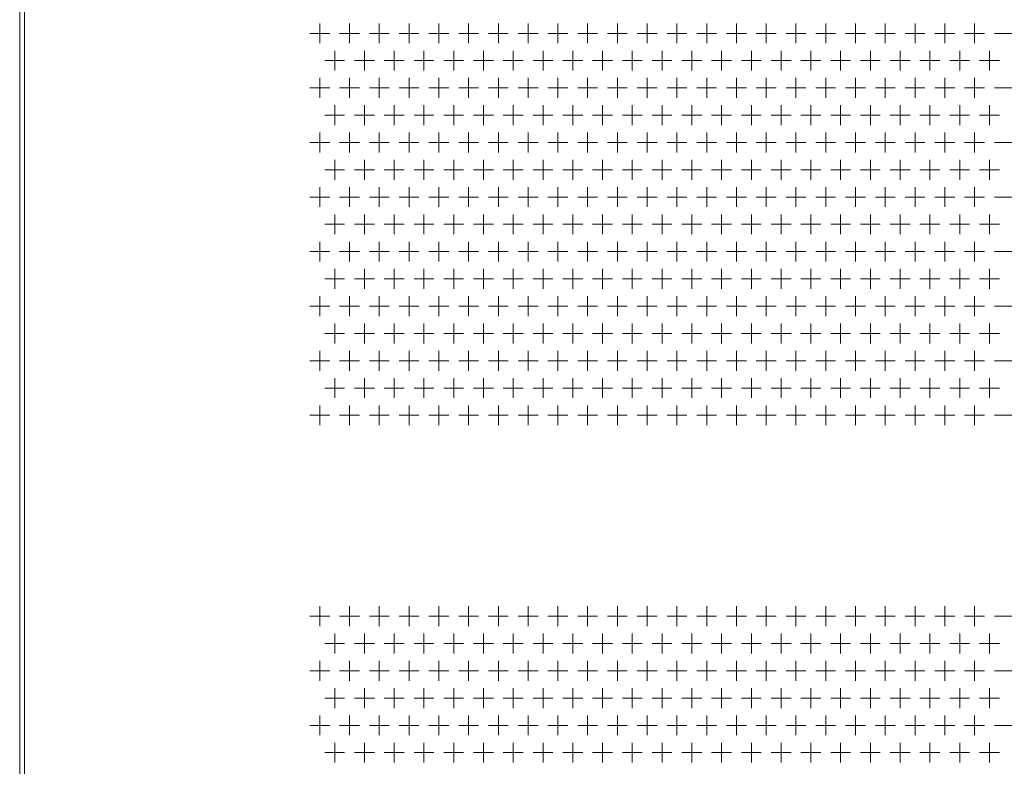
# Model space of a CAD drawing. Extents: x 4773 to 8448, y 27273 to 31291.
# Tile 5 of 99: x 5148 to 5545, y 27878 to 28179. Entities that reach past the tile are written whole.
import ezdxf

# ---------------------------------------------------------------- set-up
doc = ezdxf.new("R2010")
doc.units = 0
doc.header["$LTSCALE"] = 7.5
doc.header["$MEASUREMENT"] = 0
doc.layers.get('0').update_dxf_attribs({"linetype": 'CONTINUOUS', "lineweight": 18})

msp = doc.modelspace()

# ---------------------------------------------------------------- linework, layer by layer
at = {"linetype": 'Continuous'}
for p, q in [((5147.676, 27436.952), (5147.676, 29408.952)), ((5149.676, 27436.952), (5149.676, 29408.952)), ((5268.676, 28177.952), (5268.676, 28169.952)), ((5280.676, 28177.952), (5280.676, 28169.952)), ((5292.676, 28177.952), (5292.676, 28169.952)), ((5304.676, 28177.952), (5304.676, 28169.952)), ((5316.676, 28177.952), (5316.676, 28169.952)), ((5328.676, 28177.952), (5328.676, 28169.952)), ((5340.676, 28177.952), (5340.676, 28169.952)), ((5352.676, 28177.952), (5352.676, 28169.952)), ((5364.676, 28177.952), (5364.676, 28169.952)), ((5376.676, 28177.952), (5376.676, 28169.952)), ((5388.676, 28177.952), (5388.676, 28169.952)), ((5400.676, 28177.952), (5400.676, 28169.952)), ((5412.676, 28177.952), (5412.676, 28169.952)), ((5424.676, 28177.952), (5424.676, 28169.952)), ((5436.676, 28177.952), (5436.676, 28169.952)), ((5448.676, 28177.952), (5448.676, 28169.952)), ((5460.676, 28177.952), (5460.676, 28169.952)), ((5472.676, 28177.952), (5472.676, 28169.952)), ((5484.676, 28177.952), (5484.676, 28169.952)), ((5496.676, 28177.952), (5496.676, 28169.952)), ((5508.676, 28177.952), (5508.676, 28169.952)), ((5520.676, 28177.952), (5520.676, 28169.952)), ((5532.676, 28177.952), (5532.676, 28169.952)), ((5264.676, 28173.952), (5272.676, 28173.952)), ((5276.676, 28173.952), (5284.676, 28173.952)), ((5288.676, 28173.952), (5296.676, 28173.952)), ((5300.676, 28173.952), (5308.676, 28173.952)), ((5312.676, 28173.952), (5320.676, 28173.952)), ((5324.676, 28173.952), (5332.676, 28173.952)), ((5336.676, 28173.952), (5344.676, 28173.952)), ((5348.676, 28173.952), (5356.676, 28173.952)), ((5360.676, 28173.952), (5368.676, 28173.952)), ((5372.676, 28173.952), (5380.676, 28173.952)), ((5384.676, 28173.952), (5392.676, 28173.952)), ((5396.676, 28173.952), (5404.676, 28173.952)), ((5408.676, 28173.952), (5416.676, 28173.952)), ((5420.676, 28173.952), (5428.676, 28173.952)), ((5432.676, 28173.952), (5440.676, 28173.952)), ((5444.676, 28173.952), (5452.676, 28173.952)), ((5456.676, 28173.952), (5464.676, 28173.952)), ((5468.676, 28173.952), (5476.676, 28173.952)), ((5480.676, 28173.952), (5488.676, 28173.952)), ((5492.676, 28173.952), (5500.676, 28173.952)), ((5504.676, 28173.952), (5512.676, 28173.952)), ((5516.676, 28173.952), (5524.676, 28173.952)), ((5528.676, 28173.952), (5536.676, 28173.952)), ((5540.676, 28173.952), (5548.676, 28173.952)), ((5274.676, 28166.952), (5274.676, 28158.952)), ((5286.676, 28166.952), (5286.676, 28158.952)), ((5298.676, 28166.952), (5298.676, 28158.952)), ((5310.676, 28166.952), (5310.676, 28158.952)), ((5322.676, 28166.952), (5322.676, 28158.952)), ((5334.676, 28166.952), (5334.676, 28158.952)), ((5346.676, 28166.952), (5346.676, 28158.952)), ((5358.676, 28166.952), (5358.676, 28158.952)), ((5370.676, 28166.952), (5370.676, 28158.952)), ((5382.676, 28166.952), (5382.676, 28158.952)), ((5394.676, 28166.952), (5394.676, 28158.952)), ((5406.676, 28166.952), (5406.676, 28158.952)), ((5418.676, 28166.952), (5418.676, 28158.952)), ((5430.676, 28166.952), (5430.676, 28158.952)), ((5442.676, 28166.952), (5442.676, 28158.952)), ((5454.676, 28166.952), (5454.676, 28158.952)), ((5466.676, 28166.952), (5466.676, 28158.952)), ((5478.676, 28166.952), (5478.676, 28158.952)), ((5490.676, 28166.952), (5490.676, 28158.952)), ((5502.676, 28166.952), (5502.676, 28158.952)), ((5514.676, 28166.952), (5514.676, 28158.952)), ((5526.676, 28166.952), (5526.676, 28158.952)), ((5538.676, 28166.952), (5538.676, 28158.952)), ((5270.676, 28162.952), (5278.676, 28162.952)), ((5282.676, 28162.952), (5290.676, 28162.952)), ((5294.676, 28162.952), (5302.676, 28162.952)), ((5306.676, 28162.952), (5314.676, 28162.952)), ((5318.676, 28162.952), (5326.676, 28162.952)), ((5330.676, 28162.952), (5338.676, 28162.952)), ((5342.676, 28162.952), (5350.676, 28162.952)), ((5354.676, 28162.952), (5362.676, 28162.952)), ((5366.676, 28162.952), (5374.676, 28162.952)), ((5378.676, 28162.952), (5386.676, 28162.952)), ((5390.676, 28162.952), (5398.676, 28162.952)), ((5402.676, 28162.952), (5410.676, 28162.952)), ((5414.676, 28162.952), (5422.676, 28162.952)), ((5426.676, 28162.952), (5434.676, 28162.952)), ((5438.676, 28162.952), (5446.676, 28162.952)), ((5450.676, 28162.952), (5458.676, 28162.952)), ((5462.676, 28162.952), (5470.676, 28162.952)), ((5474.676, 28162.952), (5482.676, 28162.952)), ((5486.676, 28162.952), (5494.676, 28162.952)), ((5498.676, 28162.952), (5506.676, 28162.952)), ((5510.676, 28162.952), (5518.676, 28162.952)), ((5522.676, 28162.952), (5530.676, 28162.952)), ((5534.676, 28162.952), (5542.676, 28162.952)), ((5268.676, 28155.952), (5268.676, 28147.952)), ((5280.676, 28155.952), (5280.676, 28147.952)), ((5292.676, 28155.952), (5292.676, 28147.952)), ((5304.676, 28155.952), (5304.676, 28147.952)), ((5316.676, 28155.952), (5316.676, 28147.952)), ((5328.676, 28155.952), (5328.676, 28147.952)), ((5340.676, 28155.952), (5340.676, 28147.952)), ((5352.676, 28155.952), (5352.676, 28147.952)), ((5364.676, 28155.952), (5364.676, 28147.952)), ((5376.676, 28155.952), (5376.676, 28147.952)), ((5388.676, 28155.952), (5388.676, 28147.952)), ((5400.676, 28155.952), (5400.676, 28147.952)), ((5412.676, 28155.952), (5412.676, 28147.952)), ((5424.676, 28155.952), (5424.676, 28147.952)), ((5436.676, 28155.952), (5436.676, 28147.952)), ((5448.676, 28155.952), (5448.676, 28147.952)), ((5460.676, 28155.952), (5460.676, 28147.952)), ((5472.676, 28155.952), (5472.676, 28147.952)), ((5484.676, 28155.952), (5484.676, 28147.952)), ((5496.676, 28155.952), (5496.676, 28147.952)), ((5508.676, 28155.952), (5508.676, 28147.952)), ((5520.676, 28155.952), (5520.676, 28147.952)), ((5532.676, 28155.952), (5532.676, 28147.952)), ((5264.676, 28151.952), (5272.676, 28151.952)), ((5276.676, 28151.952), (5284.676, 28151.952)), ((5288.676, 28151.952), (5296.676, 28151.952)), ((5300.676, 28151.952), (5308.676, 28151.952)), ((5312.676, 28151.952), (5320.676, 28151.952)), ((5324.676, 28151.952), (5332.676, 28151.952)), ((5336.676, 28151.952), (5344.676, 28151.952)), ((5348.676, 28151.952), (5356.676, 28151.952)), ((5360.676, 28151.952), (5368.676, 28151.952)), ((5372.676, 28151.952), (5380.676, 28151.952)), ((5384.676, 28151.952), (5392.676, 28151.952)), ((5396.676, 28151.952), (5404.676, 28151.952)), ((5408.676, 28151.952), (5416.676, 28151.952)), ((5420.676, 28151.952), (5428.676, 28151.952)), ((5432.676, 28151.952), (5440.676, 28151.952)), ((5444.676, 28151.952), (5452.676, 28151.952)), ((5456.676, 28151.952), (5464.676, 28151.952)), ((5468.676, 28151.952), (5476.676, 28151.952)), ((5480.676, 28151.952), (5488.676, 28151.952)), ((5492.676, 28151.952), (5500.676, 28151.952)), ((5504.676, 28151.952), (5512.676, 28151.952)), ((5516.676, 28151.952), (5524.676, 28151.952)), ((5528.676, 28151.952), (5536.676, 28151.952)), ((5540.676, 28151.952), (5548.676, 28151.952)), ((5274.676, 28144.952), (5274.676, 28136.952)), ((5286.676, 28144.952), (5286.676, 28136.952)), ((5298.676, 28144.952), (5298.676, 28136.952)), ((5310.676, 28144.952), (5310.676, 28136.952)), ((5322.676, 28144.952), (5322.676, 28136.952)), ((5334.676, 28144.952), (5334.676, 28136.952)), ((5346.676, 28144.952), (5346.676, 28136.952)), ((5358.676, 28144.952), (5358.676, 28136.952)), ((5370.676, 28144.952), (5370.676, 28136.952)), ((5382.676, 28144.952), (5382.676, 28136.952)), ((5394.676, 28144.952), (5394.676, 28136.952)), ((5406.676, 28144.952), (5406.676, 28136.952)), ((5418.676, 28144.952), (5418.676, 28136.952)), ((5430.676, 28144.952), (5430.676, 28136.952)), ((5442.676, 28144.952), (5442.676, 28136.952)), ((5454.676, 28144.952), (5454.676, 28136.952)), ((5466.676, 28144.952), (5466.676, 28136.952)), ((5478.676, 28144.952), (5478.676, 28136.952)), ((5490.676, 28144.952), (5490.676, 28136.952)), ((5502.676, 28144.952), (5502.676, 28136.952)), ((5514.676, 28144.952), (5514.676, 28136.952)), ((5526.676, 28144.952), (5526.676, 28136.952)), ((5538.676, 28144.952), (5538.676, 28136.952)), ((5270.676, 28140.952), (5278.676, 28140.952)), ((5282.676, 28140.952), (5290.676, 28140.952)), ((5294.676, 28140.952), (5302.676, 28140.952)), ((5306.676, 28140.952), (5314.676, 28140.952)), ((5318.676, 28140.952), (5326.676, 28140.952)), ((5330.676, 28140.952), (5338.676, 28140.952)), ((5342.676, 28140.952), (5350.676, 28140.952)), ((5354.676, 28140.952), (5362.676, 28140.952)), ((5366.676, 28140.952), (5374.676, 28140.952)), ((5378.676, 28140.952), (5386.676, 28140.952)), ((5390.676, 28140.952), (5398.676, 28140.952)), ((5402.676, 28140.952), (5410.676, 28140.952)), ((5414.676, 28140.952), (5422.676, 28140.952)), ((5426.676, 28140.952), (5434.676, 28140.952)), ((5438.676, 28140.952), (5446.676, 28140.952)), ((5450.676, 28140.952), (5458.676, 28140.952)), ((5462.676, 28140.952), (5470.676, 28140.952)), ((5474.676, 28140.952), (5482.676, 28140.952)), ((5486.676, 28140.952), (5494.676, 28140.952)), ((5498.676, 28140.952), (5506.676, 28140.952)), ((5510.676, 28140.952), (5518.676, 28140.952)), ((5522.676, 28140.952), (5530.676, 28140.952)), ((5534.676, 28140.952), (5542.676, 28140.952)), ((5268.676, 28133.952), (5268.676, 28125.952)), ((5280.676, 28133.952), (5280.676, 28125.952)), ((5292.676, 28133.952), (5292.676, 28125.952)), ((5304.676, 28133.952), (5304.676, 28125.952)), ((5316.676, 28133.952), (5316.676, 28125.952)), ((5328.676, 28133.952), (5328.676, 28125.952)), ((5340.676, 28133.952), (5340.676, 28125.952)), ((5352.676, 28133.952), (5352.676, 28125.952)), ((5364.676, 28133.952), (5364.676, 28125.952)), ((5376.676, 28133.952), (5376.676, 28125.952)), ((5388.676, 28133.952), (5388.676, 28125.952)), ((5400.676, 28133.952), (5400.676, 28125.952)), ((5412.676, 28133.952), (5412.676, 28125.952)), ((5424.676, 28133.952), (5424.676, 28125.952)), ((5436.676, 28133.952), (5436.676, 28125.952)), ((5448.676, 28133.952), (5448.676, 28125.952)), ((5460.676, 28133.952), (5460.676, 28125.952)), ((5472.676, 28133.952), (5472.676, 28125.952)), ((5484.676, 28133.952), (5484.676, 28125.952)), ((5496.676, 28133.952), (5496.676, 28125.952)), ((5508.676, 28133.952), (5508.676, 28125.952)), ((5520.676, 28133.952), (5520.676, 28125.952)), ((5532.676, 28133.952), (5532.676, 28125.952)), ((5264.676, 28129.952), (5272.676, 28129.952)), ((5276.676, 28129.952), (5284.676, 28129.952)), ((5288.676, 28129.952), (5296.676, 28129.952)), ((5300.676, 28129.952), (5308.676, 28129.952)), ((5312.676, 28129.952), (5320.676, 28129.952)), ((5324.676, 28129.952), (5332.676, 28129.952)), ((5336.676, 28129.952), (5344.676, 28129.952)), ((5348.676, 28129.952), (5356.676, 28129.952)), ((5360.676, 28129.952), (5368.676, 28129.952)), ((5372.676, 28129.952), (5380.676, 28129.952)), ((5384.676, 28129.952), (5392.676, 28129.952)), ((5396.676, 28129.952), (5404.676, 28129.952)), ((5408.676, 28129.952), (5416.676, 28129.952)), ((5420.676, 28129.952), (5428.676, 28129.952)), ((5432.676, 28129.952), (5440.676, 28129.952)), ((5444.676, 28129.952), (5452.676, 28129.952)), ((5456.676, 28129.952), (5464.676, 28129.952)), ((5468.676, 28129.952), (5476.676, 28129.952)), ((5480.676, 28129.952), (5488.676, 28129.952)), ((5492.676, 28129.952), (5500.676, 28129.952)), ((5504.676, 28129.952), (5512.676, 28129.952)), ((5516.676, 28129.952), (5524.676, 28129.952)), ((5528.676, 28129.952), (5536.676, 28129.952)), ((5540.676, 28129.952), (5548.676, 28129.952)), ((5274.676, 28122.952), (5274.676, 28114.952)), ((5286.676, 28122.952), (5286.676, 28114.952)), ((5298.676, 28122.952), (5298.676, 28114.952)), ((5310.676, 28122.952), (5310.676, 28114.952)), ((5322.676, 28122.952), (5322.676, 28114.952)), ((5334.676, 28122.952), (5334.676, 28114.952)), ((5346.676, 28122.952), (5346.676, 28114.952)), ((5358.676, 28122.952), (5358.676, 28114.952)), ((5370.676, 28122.952), (5370.676, 28114.952)), ((5382.676, 28122.952), (5382.676, 28114.952)), ((5394.676, 28122.952), (5394.676, 28114.952)), ((5406.676, 28122.952), (5406.676, 28114.952)), ((5418.676, 28122.952), (5418.676, 28114.952)), ((5430.676, 28122.952), (5430.676, 28114.952)), ((5442.676, 28122.952), (5442.676, 28114.952)), ((5454.676, 28122.952), (5454.676, 28114.952)), ((5466.676, 28122.952), (5466.676, 28114.952)), ((5478.676, 28122.952), (5478.676, 28114.952)), ((5490.676, 28122.952), (5490.676, 28114.952)), ((5502.676, 28122.952), (5502.676, 28114.952)), ((5514.676, 28122.952), (5514.676, 28114.952)), ((5526.676, 28122.952), (5526.676, 28114.952)), ((5538.676, 28122.952), (5538.676, 28114.952)), ((5270.676, 28118.952), (5278.676, 28118.952)), ((5282.676, 28118.952), (5290.676, 28118.952)), ((5294.676, 28118.952), (5302.676, 28118.952)), ((5306.676, 28118.952), (5314.676, 28118.952)), ((5318.676, 28118.952), (5326.676, 28118.952)), ((5330.676, 28118.952), (5338.676, 28118.952)), ((5342.676, 28118.952), (5350.676, 28118.952)), ((5354.676, 28118.952), (5362.676, 28118.952)), ((5366.676, 28118.952), (5374.676, 28118.952)), ((5378.676, 28118.952), (5386.676, 28118.952)), ((5390.676, 28118.952), (5398.676, 28118.952)), ((5402.676, 28118.952), (5410.676, 28118.952)), ((5414.676, 28118.952), (5422.676, 28118.952)), ((5426.676, 28118.952), (5434.676, 28118.952)), ((5438.676, 28118.952), (5446.676, 28118.952)), ((5450.676, 28118.952), (5458.676, 28118.952)), ((5462.676, 28118.952), (5470.676, 28118.952)), ((5474.676, 28118.952), (5482.676, 28118.952)), ((5486.676, 28118.952), (5494.676, 28118.952)), ((5498.676, 28118.952), (5506.676, 28118.952)), ((5510.676, 28118.952), (5518.676, 28118.952)), ((5522.676, 28118.952), (5530.676, 28118.952)), ((5534.676, 28118.952), (5542.676, 28118.952)), ((5268.676, 28111.952), (5268.676, 28103.952)), ((5280.676, 28111.952), (5280.676, 28103.952)), ((5292.676, 28111.952), (5292.676, 28103.952)), ((5304.676, 28111.952), (5304.676, 28103.952)), ((5316.676, 28111.952), (5316.676, 28103.952)), ((5328.676, 28111.952), (5328.676, 28103.952)), ((5340.676, 28111.952), (5340.676, 28103.952)), ((5352.676, 28111.952), (5352.676, 28103.952)), ((5364.676, 28111.952), (5364.676, 28103.952)), ((5376.676, 28111.952), (5376.676, 28103.952)), ((5388.676, 28111.952), (5388.676, 28103.952)), ((5400.676, 28111.952), (5400.676, 28103.952)), ((5412.676, 28111.952), (5412.676, 28103.952)), ((5424.676, 28111.952), (5424.676, 28103.952)), ((5436.676, 28111.952), (5436.676, 28103.952)), ((5448.676, 28111.952), (5448.676, 28103.952)), ((5460.676, 28111.952), (5460.676, 28103.952)), ((5472.676, 28111.952), (5472.676, 28103.952)), ((5484.676, 28111.952), (5484.676, 28103.952)), ((5496.676, 28111.952), (5496.676, 28103.952)), ((5508.676, 28111.952), (5508.676, 28103.952)), ((5520.676, 28111.952), (5520.676, 28103.952)), ((5532.676, 28111.952), (5532.676, 28103.952)), ((5264.676, 28107.952), (5272.676, 28107.952)), ((5276.676, 28107.952), (5284.676, 28107.952)), ((5288.676, 28107.952), (5296.676, 28107.952)), ((5300.676, 28107.952), (5308.676, 28107.952)), ((5312.676, 28107.952), (5320.676, 28107.952)), ((5324.676, 28107.952), (5332.676, 28107.952)), ((5336.676, 28107.952), (5344.676, 28107.952)), ((5348.676, 28107.952), (5356.676, 28107.952)), ((5360.676, 28107.952), (5368.676, 28107.952)), ((5372.676, 28107.952), (5380.676, 28107.952)), ((5384.676, 28107.952), (5392.676, 28107.952)), ((5396.676, 28107.952), (5404.676, 28107.952)), ((5408.676, 28107.952), (5416.676, 28107.952)), ((5420.676, 28107.952), (5428.676, 28107.952)), ((5432.676, 28107.952), (5440.676, 28107.952)), ((5444.676, 28107.952), (5452.676, 28107.952)), ((5456.676, 28107.952), (5464.676, 28107.952)), ((5468.676, 28107.952), (5476.676, 28107.952)), ((5480.676, 28107.952), (5488.676, 28107.952)), ((5492.676, 28107.952), (5500.676, 28107.952)), ((5504.676, 28107.952), (5512.676, 28107.952)), ((5516.676, 28107.952), (5524.676, 28107.952)), ((5528.676, 28107.952), (5536.676, 28107.952)), ((5540.676, 28107.952), (5548.676, 28107.952)), ((5274.676, 28100.952), (5274.676, 28092.952)), ((5286.676, 28100.952), (5286.676, 28092.952)), ((5298.676, 28100.952), (5298.676, 28092.952)), ((5310.676, 28100.952), (5310.676, 28092.952)), ((5322.676, 28100.952), (5322.676, 28092.952)), ((5334.676, 28100.952), (5334.676, 28092.952)), ((5346.676, 28100.952), (5346.676, 28092.952)), ((5358.676, 28100.952), (5358.676, 28092.952)), ((5370.676, 28100.952), (5370.676, 28092.952)), ((5382.676, 28100.952), (5382.676, 28092.952)), ((5394.676, 28100.952), (5394.676, 28092.952)), ((5406.676, 28100.952), (5406.676, 28092.952)), ((5418.676, 28100.952), (5418.676, 28092.952)), ((5430.676, 28100.952), (5430.676, 28092.952)), ((5442.676, 28100.952), (5442.676, 28092.952)), ((5454.676, 28100.952), (5454.676, 28092.952)), ((5466.676, 28100.952), (5466.676, 28092.952)), ((5478.676, 28100.952), (5478.676, 28092.952)), ((5490.676, 28100.952), (5490.676, 28092.952)), ((5502.676, 28100.952), (5502.676, 28092.952)), ((5514.676, 28100.952), (5514.676, 28092.952)), ((5526.676, 28100.952), (5526.676, 28092.952)), ((5538.676, 28100.952), (5538.676, 28092.952)), ((5270.676, 28096.952), (5278.676, 28096.952)), ((5282.676, 28096.952), (5290.676, 28096.952)), ((5294.676, 28096.952), (5302.676, 28096.952)), ((5306.676, 28096.952), (5314.676, 28096.952)), ((5318.676, 28096.952), (5326.676, 28096.952)), ((5330.676, 28096.952), (5338.676, 28096.952)), ((5342.676, 28096.952), (5350.676, 28096.952)), ((5354.676, 28096.952), (5362.676, 28096.952)), ((5366.676, 28096.952), (5374.676, 28096.952)), ((5378.676, 28096.952), (5386.676, 28096.952)), ((5390.676, 28096.952), (5398.676, 28096.952)), ((5402.676, 28096.952), (5410.676, 28096.952)), ((5414.676, 28096.952), (5422.676, 28096.952)), ((5426.676, 28096.952), (5434.676, 28096.952)), ((5438.676, 28096.952), (5446.676, 28096.952)), ((5450.676, 28096.952), (5458.676, 28096.952)), ((5462.676, 28096.952), (5470.676, 28096.952)), ((5474.676, 28096.952), (5482.676, 28096.952)), ((5486.676, 28096.952), (5494.676, 28096.952)), ((5498.676, 28096.952), (5506.676, 28096.952)), ((5510.676, 28096.952), (5518.676, 28096.952)), ((5522.676, 28096.952), (5530.676, 28096.952)), ((5534.676, 28096.952), (5542.676, 28096.952)), ((5268.676, 28089.952), (5268.676, 28081.952)), ((5280.676, 28089.952), (5280.676, 28081.952)), ((5292.676, 28089.952), (5292.676, 28081.952)), ((5304.676, 28089.952), (5304.676, 28081.952)), ((5316.676, 28089.952), (5316.676, 28081.952)), ((5328.676, 28089.952), (5328.676, 28081.952)), ((5340.676, 28089.952), (5340.676, 28081.952)), ((5352.676, 28089.952), (5352.676, 28081.952)), ((5364.676, 28089.952), (5364.676, 28081.952)), ((5376.676, 28089.952), (5376.676, 28081.952)), ((5388.676, 28089.952), (5388.676, 28081.952)), ((5400.676, 28089.952), (5400.676, 28081.952)), ((5412.676, 28089.952), (5412.676, 28081.952)), ((5424.676, 28089.952), (5424.676, 28081.952)), ((5436.676, 28089.952), (5436.676, 28081.952)), ((5448.676, 28089.952), (5448.676, 28081.952)), ((5460.676, 28089.952), (5460.676, 28081.952)), ((5472.676, 28089.952), (5472.676, 28081.952)), ((5484.676, 28089.952), (5484.676, 28081.952)), ((5496.676, 28089.952), (5496.676, 28081.952)), ((5508.676, 28089.952), (5508.676, 28081.952)), ((5520.676, 28089.952), (5520.676, 28081.952)), ((5532.676, 28089.952), (5532.676, 28081.952)), ((5264.676, 28085.952), (5272.676, 28085.952)), ((5276.676, 28085.952), (5284.676, 28085.952)), ((5288.676, 28085.952), (5296.676, 28085.952)), ((5300.676, 28085.952), (5308.676, 28085.952)), ((5312.676, 28085.952), (5320.676, 28085.952)), ((5324.676, 28085.952), (5332.676, 28085.952)), ((5336.676, 28085.952), (5344.676, 28085.952)), ((5348.676, 28085.952), (5356.676, 28085.952)), ((5360.676, 28085.952), (5368.676, 28085.952)), ((5372.676, 28085.952), (5380.676, 28085.952)), ((5384.676, 28085.952), (5392.676, 28085.952)), ((5396.676, 28085.952), (5404.676, 28085.952)), ((5408.676, 28085.952), (5416.676, 28085.952)), ((5420.676, 28085.952), (5428.676, 28085.952)), ((5432.676, 28085.952), (5440.676, 28085.952)), ((5444.676, 28085.952), (5452.676, 28085.952)), ((5456.676, 28085.952), (5464.676, 28085.952)), ((5468.676, 28085.952), (5476.676, 28085.952)), ((5480.676, 28085.952), (5488.676, 28085.952)), ((5492.676, 28085.952), (5500.676, 28085.952)), ((5504.676, 28085.952), (5512.676, 28085.952)), ((5516.676, 28085.952), (5524.676, 28085.952)), ((5528.676, 28085.952), (5536.676, 28085.952)), ((5540.676, 28085.952), (5548.676, 28085.952)), ((5274.676, 28078.952), (5274.676, 28070.952)), ((5286.676, 28078.952), (5286.676, 28070.952)), ((5298.676, 28078.952), (5298.676, 28070.952)), ((5310.676, 28078.952), (5310.676, 28070.952)), ((5322.676, 28078.952), (5322.676, 28070.952)), ((5334.676, 28078.952), (5334.676, 28070.952)), ((5346.676, 28078.952), (5346.676, 28070.952)), ((5358.676, 28078.952), (5358.676, 28070.952)), ((5370.676, 28078.952), (5370.676, 28070.952)), ((5382.676, 28078.952), (5382.676, 28070.952)), ((5394.676, 28078.952), (5394.676, 28070.952)), ((5406.676, 28078.952), (5406.676, 28070.952)), ((5418.676, 28078.952), (5418.676, 28070.952)), ((5430.676, 28078.952), (5430.676, 28070.952)), ((5442.676, 28078.952), (5442.676, 28070.952)), ((5454.676, 28078.952), (5454.676, 28070.952)), ((5466.676, 28078.952), (5466.676, 28070.952)), ((5478.676, 28078.952), (5478.676, 28070.952)), ((5490.676, 28078.952), (5490.676, 28070.952)), ((5502.676, 28078.952), (5502.676, 28070.952)), ((5514.676, 28078.952), (5514.676, 28070.952)), ((5526.676, 28078.952), (5526.676, 28070.952)), ((5538.676, 28078.952), (5538.676, 28070.952)), ((5270.676, 28074.952), (5278.676, 28074.952)), ((5282.676, 28074.952), (5290.676, 28074.952)), ((5294.676, 28074.952), (5302.676, 28074.952)), ((5306.676, 28074.952), (5314.676, 28074.952)), ((5318.676, 28074.952), (5326.676, 28074.952)), ((5330.676, 28074.952), (5338.676, 28074.952)), ((5342.676, 28074.952), (5350.676, 28074.952)), ((5354.676, 28074.952), (5362.676, 28074.952)), ((5366.676, 28074.952), (5374.676, 28074.952)), ((5378.676, 28074.952), (5386.676, 28074.952)), ((5390.676, 28074.952), (5398.676, 28074.952)), ((5402.676, 28074.952), (5410.676, 28074.952)), ((5414.676, 28074.952), (5422.676, 28074.952)), ((5426.676, 28074.952), (5434.676, 28074.952)), ((5438.676, 28074.952), (5446.676, 28074.952)), ((5450.676, 28074.952), (5458.676, 28074.952)), ((5462.676, 28074.952), (5470.676, 28074.952)), ((5474.676, 28074.952), (5482.676, 28074.952)), ((5486.676, 28074.952), (5494.676, 28074.952)), ((5498.676, 28074.952), (5506.676, 28074.952)), ((5510.676, 28074.952), (5518.676, 28074.952)), ((5522.676, 28074.952), (5530.676, 28074.952)), ((5534.676, 28074.952), (5542.676, 28074.952)), ((5268.676, 28067.952), (5268.676, 28059.952)), ((5280.676, 28067.952), (5280.676, 28059.952)), ((5292.676, 28067.952), (5292.676, 28059.952)), ((5304.676, 28067.952), (5304.676, 28059.952)), ((5316.676, 28067.952), (5316.676, 28059.952)), ((5328.676, 28067.952), (5328.676, 28059.952)), ((5340.676, 28067.952), (5340.676, 28059.952)), ((5352.676, 28067.952), (5352.676, 28059.952)), ((5364.676, 28067.952), (5364.676, 28059.952)), ((5376.676, 28067.952), (5376.676, 28059.952)), ((5388.676, 28067.952), (5388.676, 28059.952)), ((5400.676, 28067.952), (5400.676, 28059.952)), ((5412.676, 28067.952), (5412.676, 28059.952)), ((5424.676, 28067.952), (5424.676, 28059.952)), ((5436.676, 28067.952), (5436.676, 28059.952)), ((5448.676, 28067.952), (5448.676, 28059.952)), ((5460.676, 28067.952), (5460.676, 28059.952)), ((5472.676, 28067.952), (5472.676, 28059.952)), ((5484.676, 28067.952), (5484.676, 28059.952)), ((5496.676, 28067.952), (5496.676, 28059.952)), ((5508.676, 28067.952), (5508.676, 28059.952)), ((5520.676, 28067.952), (5520.676, 28059.952)), ((5532.676, 28067.952), (5532.676, 28059.952)), ((5264.676, 28063.952), (5272.676, 28063.952)), ((5276.676, 28063.952), (5284.676, 28063.952)), ((5288.676, 28063.952), (5296.676, 28063.952)), ((5300.676, 28063.952), (5308.676, 28063.952)), ((5312.676, 28063.952), (5320.676, 28063.952)), ((5324.676, 28063.952), (5332.676, 28063.952)), ((5336.676, 28063.952), (5344.676, 28063.952)), ((5348.676, 28063.952), (5356.676, 28063.952)), ((5360.676, 28063.952), (5368.676, 28063.952)), ((5372.676, 28063.952), (5380.676, 28063.952)), ((5384.676, 28063.952), (5392.676, 28063.952)), ((5396.676, 28063.952), (5404.676, 28063.952)), ((5408.676, 28063.952), (5416.676, 28063.952)), ((5420.676, 28063.952), (5428.676, 28063.952)), ((5432.676, 28063.952), (5440.676, 28063.952)), ((5444.676, 28063.952), (5452.676, 28063.952)), ((5456.676, 28063.952), (5464.676, 28063.952)), ((5468.676, 28063.952), (5476.676, 28063.952)), ((5480.676, 28063.952), (5488.676, 28063.952)), ((5492.676, 28063.952), (5500.676, 28063.952)), ((5504.676, 28063.952), (5512.676, 28063.952)), ((5516.676, 28063.952), (5524.676, 28063.952)), ((5528.676, 28063.952), (5536.676, 28063.952)), ((5540.676, 28063.952), (5548.676, 28063.952)), ((5274.676, 28056.952), (5274.676, 28048.952)), ((5286.676, 28056.952), (5286.676, 28048.952)), ((5298.676, 28056.952), (5298.676, 28048.952)), ((5310.676, 28056.952), (5310.676, 28048.952)), ((5322.676, 28056.952), (5322.676, 28048.952)), ((5334.676, 28056.952), (5334.676, 28048.952)), ((5346.676, 28056.952), (5346.676, 28048.952)), ((5358.676, 28056.952), (5358.676, 28048.952)), ((5370.676, 28056.952), (5370.676, 28048.952)), ((5382.676, 28056.952), (5382.676, 28048.952)), ((5394.676, 28056.952), (5394.676, 28048.952)), ((5406.676, 28056.952), (5406.676, 28048.952)), ((5418.676, 28056.952), (5418.676, 28048.952)), ((5430.676, 28056.952), (5430.676, 28048.952)), ((5442.676, 28056.952), (5442.676, 28048.952)), ((5454.676, 28056.952), (5454.676, 28048.952)), ((5466.676, 28056.952), (5466.676, 28048.952)), ((5478.676, 28056.952), (5478.676, 28048.952)), ((5490.676, 28056.952), (5490.676, 28048.952)), ((5502.676, 28056.952), (5502.676, 28048.952)), ((5514.676, 28056.952), (5514.676, 28048.952)), ((5526.676, 28056.952), (5526.676, 28048.952)), ((5538.676, 28056.952), (5538.676, 28048.952)), ((5270.676, 28052.952), (5278.676, 28052.952)), ((5282.676, 28052.952), (5290.676, 28052.952)), ((5294.676, 28052.952), (5302.676, 28052.952)), ((5306.676, 28052.952), (5314.676, 28052.952)), ((5318.676, 28052.952), (5326.676, 28052.952)), ((5330.676, 28052.952), (5338.676, 28052.952)), ((5342.676, 28052.952), (5350.676, 28052.952)), ((5354.676, 28052.952), (5362.676, 28052.952)), ((5366.676, 28052.952), (5374.676, 28052.952)), ((5378.676, 28052.952), (5386.676, 28052.952)), ((5390.676, 28052.952), (5398.676, 28052.952)), ((5402.676, 28052.952), (5410.676, 28052.952)), ((5414.676, 28052.952), (5422.676, 28052.952)), ((5426.676, 28052.952), (5434.676, 28052.952)), ((5438.676, 28052.952), (5446.676, 28052.952)), ((5450.676, 28052.952), (5458.676, 28052.952)), ((5462.676, 28052.952), (5470.676, 28052.952)), ((5474.676, 28052.952), (5482.676, 28052.952)), ((5486.676, 28052.952), (5494.676, 28052.952)), ((5498.676, 28052.952), (5506.676, 28052.952)), ((5510.676, 28052.952), (5518.676, 28052.952)), ((5522.676, 28052.952), (5530.676, 28052.952)), ((5534.676, 28052.952), (5542.676, 28052.952)), ((5268.676, 28045.952), (5268.676, 28037.952)), ((5280.676, 28045.952), (5280.676, 28037.952)), ((5292.676, 28045.952), (5292.676, 28037.952)), ((5304.676, 28045.952), (5304.676, 28037.952)), ((5316.676, 28045.952), (5316.676, 28037.952)), ((5328.676, 28045.952), (5328.676, 28037.952)), ((5340.676, 28045.952), (5340.676, 28037.952)), ((5352.676, 28045.952), (5352.676, 28037.952)), ((5364.676, 28045.952), (5364.676, 28037.952)), ((5376.676, 28045.952), (5376.676, 28037.952)), ((5388.676, 28045.952), (5388.676, 28037.952)), ((5400.676, 28045.952), (5400.676, 28037.952)), ((5412.676, 28045.952), (5412.676, 28037.952)), ((5424.676, 28045.952), (5424.676, 28037.952)), ((5436.676, 28045.952), (5436.676, 28037.952)), ((5448.676, 28045.952), (5448.676, 28037.952)), ((5460.676, 28045.952), (5460.676, 28037.952)), ((5472.676, 28045.952), (5472.676, 28037.952)), ((5484.676, 28045.952), (5484.676, 28037.952)), ((5496.676, 28045.952), (5496.676, 28037.952)), ((5508.676, 28045.952), (5508.676, 28037.952)), ((5520.676, 28045.952), (5520.676, 28037.952)), ((5532.676, 28045.952), (5532.676, 28037.952)), ((5264.676, 28041.952), (5272.676, 28041.952)), ((5276.676, 28041.952), (5284.676, 28041.952)), ((5288.676, 28041.952), (5296.676, 28041.952)), ((5300.676, 28041.952), (5308.676, 28041.952)), ((5312.676, 28041.952), (5320.676, 28041.952)), ((5324.676, 28041.952), (5332.676, 28041.952)), ((5336.676, 28041.952), (5344.676, 28041.952)), ((5348.676, 28041.952), (5356.676, 28041.952)), ((5360.676, 28041.952), (5368.676, 28041.952)), ((5372.676, 28041.952), (5380.676, 28041.952)), ((5384.676, 28041.952), (5392.676, 28041.952)), ((5396.676, 28041.952), (5404.676, 28041.952)), ((5408.676, 28041.952), (5416.676, 28041.952)), ((5420.676, 28041.952), (5428.676, 28041.952)), ((5432.676, 28041.952), (5440.676, 28041.952)), ((5444.676, 28041.952), (5452.676, 28041.952)), ((5456.676, 28041.952), (5464.676, 28041.952)), ((5468.676, 28041.952), (5476.676, 28041.952)), ((5480.676, 28041.952), (5488.676, 28041.952)), ((5492.676, 28041.952), (5500.676, 28041.952)), ((5504.676, 28041.952), (5512.676, 28041.952)), ((5516.676, 28041.952), (5524.676, 28041.952)), ((5528.676, 28041.952), (5536.676, 28041.952)), ((5540.676, 28041.952), (5548.676, 28041.952)), ((5274.676, 28034.952), (5274.676, 28026.952)), ((5286.676, 28034.952), (5286.676, 28026.952)), ((5298.676, 28034.952), (5298.676, 28026.952)), ((5310.676, 28034.952), (5310.676, 28026.952)), ((5322.676, 28034.952), (5322.676, 28026.952)), ((5334.676, 28034.952), (5334.676, 28026.952)), ((5346.676, 28034.952), (5346.676, 28026.952)), ((5358.676, 28034.952), (5358.676, 28026.952)), ((5370.676, 28034.952), (5370.676, 28026.952)), ((5382.676, 28034.952), (5382.676, 28026.952)), ((5394.676, 28034.952), (5394.676, 28026.952)), ((5406.676, 28034.952), (5406.676, 28026.952)), ((5418.676, 28034.952), (5418.676, 28026.952)), ((5430.676, 28034.952), (5430.676, 28026.952)), ((5442.676, 28034.952), (5442.676, 28026.952)), ((5454.676, 28034.952), (5454.676, 28026.952)), ((5466.676, 28034.952), (5466.676, 28026.952)), ((5478.676, 28034.952), (5478.676, 28026.952)), ((5490.676, 28034.952), (5490.676, 28026.952)), ((5502.676, 28034.952), (5502.676, 28026.952)), ((5514.676, 28034.952), (5514.676, 28026.952)), ((5526.676, 28034.952), (5526.676, 28026.952)), ((5538.676, 28034.952), (5538.676, 28026.952)), ((5270.676, 28030.952), (5278.676, 28030.952)), ((5282.676, 28030.952), (5290.676, 28030.952)), ((5294.676, 28030.952), (5302.676, 28030.952)), ((5306.676, 28030.952), (5314.676, 28030.952)), ((5318.676, 28030.952), (5326.676, 28030.952)), ((5330.676, 28030.952), (5338.676, 28030.952)), ((5342.676, 28030.952), (5350.676, 28030.952)), ((5354.676, 28030.952), (5362.676, 28030.952)), ((5366.676, 28030.952), (5374.676, 28030.952)), ((5378.676, 28030.952), (5386.676, 28030.952)), ((5390.676, 28030.952), (5398.676, 28030.952)), ((5402.676, 28030.952), (5410.676, 28030.952)), ((5414.676, 28030.952), (5422.676, 28030.952)), ((5426.676, 28030.952), (5434.676, 28030.952)), ((5438.676, 28030.952), (5446.676, 28030.952)), ((5450.676, 28030.952), (5458.676, 28030.952)), ((5462.676, 28030.952), (5470.676, 28030.952)), ((5474.676, 28030.952), (5482.676, 28030.952)), ((5486.676, 28030.952), (5494.676, 28030.952)), ((5498.676, 28030.952), (5506.676, 28030.952)), ((5510.676, 28030.952), (5518.676, 28030.952)), ((5522.676, 28030.952), (5530.676, 28030.952)), ((5534.676, 28030.952), (5542.676, 28030.952)), ((5268.676, 28023.952), (5268.676, 28015.952)), ((5280.676, 28023.952), (5280.676, 28015.952)), ((5292.676, 28023.952), (5292.676, 28015.952)), ((5304.676, 28023.952), (5304.676, 28015.952)), ((5316.676, 28023.952), (5316.676, 28015.952)), ((5328.676, 28023.952), (5328.676, 28015.952)), ((5340.676, 28023.952), (5340.676, 28015.952)), ((5352.676, 28023.952), (5352.676, 28015.952)), ((5364.676, 28023.952), (5364.676, 28015.952)), ((5376.676, 28023.952), (5376.676, 28015.952)), ((5388.676, 28023.952), (5388.676, 28015.952)), ((5400.676, 28023.952), (5400.676, 28015.952)), ((5412.676, 28023.952), (5412.676, 28015.952)), ((5424.676, 28023.952), (5424.676, 28015.952)), ((5436.676, 28023.952), (5436.676, 28015.952)), ((5448.676, 28023.952), (5448.676, 28015.952)), ((5460.676, 28023.952), (5460.676, 28015.952)), ((5472.676, 28023.952), (5472.676, 28015.952)), ((5484.676, 28023.952), (5484.676, 28015.952)), ((5496.676, 28023.952), (5496.676, 28015.952)), ((5508.676, 28023.952), (5508.676, 28015.952)), ((5520.676, 28023.952), (5520.676, 28015.952)), ((5532.676, 28023.952), (5532.676, 28015.952)), ((5264.676, 28019.952), (5272.676, 28019.952)), ((5276.676, 28019.952), (5284.676, 28019.952)), ((5288.676, 28019.952), (5296.676, 28019.952)), ((5300.676, 28019.952), (5308.676, 28019.952)), ((5312.676, 28019.952), (5320.676, 28019.952)), ((5324.676, 28019.952), (5332.676, 28019.952)), ((5336.676, 28019.952), (5344.676, 28019.952)), ((5348.676, 28019.952), (5356.676, 28019.952)), ((5360.676, 28019.952), (5368.676, 28019.952)), ((5372.676, 28019.952), (5380.676, 28019.952)), ((5384.676, 28019.952), (5392.676, 28019.952)), ((5396.676, 28019.952), (5404.676, 28019.952)), ((5408.676, 28019.952), (5416.676, 28019.952)), ((5420.676, 28019.952), (5428.676, 28019.952)), ((5432.676, 28019.952), (5440.676, 28019.952)), ((5444.676, 28019.952), (5452.676, 28019.952)), ((5456.676, 28019.952), (5464.676, 28019.952)), ((5468.676, 28019.952), (5476.676, 28019.952)), ((5480.676, 28019.952), (5488.676, 28019.952)), ((5492.676, 28019.952), (5500.676, 28019.952)), ((5504.676, 28019.952), (5512.676, 28019.952)), ((5516.676, 28019.952), (5524.676, 28019.952)), ((5528.676, 28019.952), (5536.676, 28019.952)), ((5540.676, 28019.952), (5548.676, 28019.952)), ((5268.676, 27942.952), (5268.676, 27934.952)), ((5280.676, 27942.952), (5280.676, 27934.952)), ((5292.676, 27942.952), (5292.676, 27934.952)), ((5304.676, 27942.952), (5304.676, 27934.952)), ((5316.676, 27942.952), (5316.676, 27934.952)), ((5328.676, 27942.952), (5328.676, 27934.952)), ((5340.676, 27942.952), (5340.676, 27934.952)), ((5352.676, 27942.952), (5352.676, 27934.952)), ((5364.676, 27942.952), (5364.676, 27934.952)), ((5376.676, 27942.952), (5376.676, 27934.952)), ((5388.676, 27942.952), (5388.676, 27934.952)), ((5400.676, 27942.952), (5400.676, 27934.952)), ((5412.676, 27942.952), (5412.676, 27934.952)), ((5424.676, 27942.952), (5424.676, 27934.952)), ((5436.676, 27942.952), (5436.676, 27934.952)), ((5448.676, 27942.952), (5448.676, 27934.952)), ((5460.676, 27942.952), (5460.676, 27934.952)), ((5472.676, 27942.952), (5472.676, 27934.952)), ((5484.676, 27942.952), (5484.676, 27934.952)), ((5496.676, 27942.952), (5496.676, 27934.952)), ((5508.676, 27942.952), (5508.676, 27934.952)), ((5520.676, 27942.952), (5520.676, 27934.952)), ((5532.676, 27942.952), (5532.676, 27934.952)), ((5264.676, 27938.952), (5272.676, 27938.952)), ((5276.676, 27938.952), (5284.676, 27938.952)), ((5288.676, 27938.952), (5296.676, 27938.952)), ((5300.676, 27938.952), (5308.676, 27938.952)), ((5312.676, 27938.952), (5320.676, 27938.952)), ((5324.676, 27938.952), (5332.676, 27938.952)), ((5336.676, 27938.952), (5344.676, 27938.952)), ((5348.676, 27938.952), (5356.676, 27938.952)), ((5360.676, 27938.952), (5368.676, 27938.952)), ((5372.676, 27938.952), (5380.676, 27938.952)), ((5384.676, 27938.952), (5392.676, 27938.952)), ((5396.676, 27938.952), (5404.676, 27938.952)), ((5408.676, 27938.952), (5416.676, 27938.952)), ((5420.676, 27938.952), (5428.676, 27938.952)), ((5432.676, 27938.952), (5440.676, 27938.952)), ((5444.676, 27938.952), (5452.676, 27938.952)), ((5456.676, 27938.952), (5464.676, 27938.952)), ((5468.676, 27938.952), (5476.676, 27938.952)), ((5480.676, 27938.952), (5488.676, 27938.952)), ((5492.676, 27938.952), (5500.676, 27938.952)), ((5504.676, 27938.952), (5512.676, 27938.952)), ((5516.676, 27938.952), (5524.676, 27938.952)), ((5528.676, 27938.952), (5536.676, 27938.952)), ((5540.676, 27938.952), (5548.676, 27938.952)), ((5274.676, 27931.952), (5274.676, 27923.952)), ((5286.676, 27931.952), (5286.676, 27923.952)), ((5298.676, 27931.952), (5298.676, 27923.952)), ((5310.676, 27931.952), (5310.676, 27923.952)), ((5322.676, 27931.952), (5322.676, 27923.952)), ((5334.676, 27931.952), (5334.676, 27923.952)), ((5346.676, 27931.952), (5346.676, 27923.952)), ((5358.676, 27931.952), (5358.676, 27923.952)), ((5370.676, 27931.952), (5370.676, 27923.952)), ((5382.676, 27931.952), (5382.676, 27923.952)), ((5394.676, 27931.952), (5394.676, 27923.952)), ((5406.676, 27931.952), (5406.676, 27923.952)), ((5418.676, 27931.952), (5418.676, 27923.952)), ((5430.676, 27931.952), (5430.676, 27923.952)), ((5442.676, 27931.952), (5442.676, 27923.952)), ((5454.676, 27931.952), (5454.676, 27923.952)), ((5466.676, 27931.952), (5466.676, 27923.952)), ((5478.676, 27931.952), (5478.676, 27923.952)), ((5490.676, 27931.952), (5490.676, 27923.952)), ((5502.676, 27931.952), (5502.676, 27923.952)), ((5514.676, 27931.952), (5514.676, 27923.952)), ((5526.676, 27931.952), (5526.676, 27923.952)), ((5538.676, 27931.952), (5538.676, 27923.952)), ((5270.676, 27927.952), (5278.676, 27927.952)), ((5282.676, 27927.952), (5290.676, 27927.952)), ((5294.676, 27927.952), (5302.676, 27927.952)), ((5306.676, 27927.952), (5314.676, 27927.952)), ((5318.676, 27927.952), (5326.676, 27927.952)), ((5330.676, 27927.952), (5338.676, 27927.952)), ((5342.676, 27927.952), (5350.676, 27927.952)), ((5354.676, 27927.952), (5362.676, 27927.952)), ((5366.676, 27927.952), (5374.676, 27927.952)), ((5378.676, 27927.952), (5386.676, 27927.952)), ((5390.676, 27927.952), (5398.676, 27927.952)), ((5402.676, 27927.952), (5410.676, 27927.952)), ((5414.676, 27927.952), (5422.676, 27927.952)), ((5426.676, 27927.952), (5434.676, 27927.952)), ((5438.676, 27927.952), (5446.676, 27927.952)), ((5450.676, 27927.952), (5458.676, 27927.952)), ((5462.676, 27927.952), (5470.676, 27927.952)), ((5474.676, 27927.952), (5482.676, 27927.952)), ((5486.676, 27927.952), (5494.676, 27927.952)), ((5498.676, 27927.952), (5506.676, 27927.952)), ((5510.676, 27927.952), (5518.676, 27927.952)), ((5522.676, 27927.952), (5530.676, 27927.952)), ((5534.676, 27927.952), (5542.676, 27927.952)), ((5268.676, 27920.952), (5268.676, 27912.952)), ((5280.676, 27920.952), (5280.676, 27912.952)), ((5292.676, 27920.952), (5292.676, 27912.952)), ((5304.676, 27920.952), (5304.676, 27912.952)), ((5316.676, 27920.952), (5316.676, 27912.952)), ((5328.676, 27920.952), (5328.676, 27912.952)), ((5340.676, 27920.952), (5340.676, 27912.952)), ((5352.676, 27920.952), (5352.676, 27912.952)), ((5364.676, 27920.952), (5364.676, 27912.952)), ((5376.676, 27920.952), (5376.676, 27912.952)), ((5388.676, 27920.952), (5388.676, 27912.952)), ((5400.676, 27920.952), (5400.676, 27912.952)), ((5412.676, 27920.952), (5412.676, 27912.952)), ((5424.676, 27920.952), (5424.676, 27912.952)), ((5436.676, 27920.952), (5436.676, 27912.952)), ((5448.676, 27920.952), (5448.676, 27912.952)), ((5460.676, 27920.952), (5460.676, 27912.952)), ((5472.676, 27920.952), (5472.676, 27912.952)), ((5484.676, 27920.952), (5484.676, 27912.952)), ((5496.676, 27920.952), (5496.676, 27912.952)), ((5508.676, 27920.952), (5508.676, 27912.952)), ((5520.676, 27920.952), (5520.676, 27912.952)), ((5532.676, 27920.952), (5532.676, 27912.952)), ((5264.676, 27916.952), (5272.676, 27916.952)), ((5276.676, 27916.952), (5284.676, 27916.952)), ((5288.676, 27916.952), (5296.676, 27916.952)), ((5300.676, 27916.952), (5308.676, 27916.952)), ((5312.676, 27916.952), (5320.676, 27916.952)), ((5324.676, 27916.952), (5332.676, 27916.952)), ((5336.676, 27916.952), (5344.676, 27916.952)), ((5348.676, 27916.952), (5356.676, 27916.952)), ((5360.676, 27916.952), (5368.676, 27916.952)), ((5372.676, 27916.952), (5380.676, 27916.952)), ((5384.676, 27916.952), (5392.676, 27916.952)), ((5396.676, 27916.952), (5404.676, 27916.952)), ((5408.676, 27916.952), (5416.676, 27916.952)), ((5420.676, 27916.952), (5428.676, 27916.952)), ((5432.676, 27916.952), (5440.676, 27916.952)), ((5444.676, 27916.952), (5452.676, 27916.952)), ((5456.676, 27916.952), (5464.676, 27916.952)), ((5468.676, 27916.952), (5476.676, 27916.952)), ((5480.676, 27916.952), (5488.676, 27916.952)), ((5492.676, 27916.952), (5500.676, 27916.952)), ((5504.676, 27916.952), (5512.676, 27916.952)), ((5516.676, 27916.952), (5524.676, 27916.952)), ((5528.676, 27916.952), (5536.676, 27916.952)), ((5540.676, 27916.952), (5548.676, 27916.952)), ((5274.676, 27909.952), (5274.676, 27901.952)), ((5286.676, 27909.952), (5286.676, 27901.952)), ((5298.676, 27909.952), (5298.676, 27901.952)), ((5310.676, 27909.952), (5310.676, 27901.952)), ((5322.676, 27909.952), (5322.676, 27901.952)), ((5334.676, 27909.952), (5334.676, 27901.952)), ((5346.676, 27909.952), (5346.676, 27901.952)), ((5358.676, 27909.952), (5358.676, 27901.952)), ((5370.676, 27909.952), (5370.676, 27901.952)), ((5382.676, 27909.952), (5382.676, 27901.952)), ((5394.676, 27909.952), (5394.676, 27901.952)), ((5406.676, 27909.952), (5406.676, 27901.952)), ((5418.676, 27909.952), (5418.676, 27901.952)), ((5430.676, 27909.952), (5430.676, 27901.952)), ((5442.676, 27909.952), (5442.676, 27901.952)), ((5454.676, 27909.952), (5454.676, 27901.952)), ((5466.676, 27909.952), (5466.676, 27901.952)), ((5478.676, 27909.952), (5478.676, 27901.952)), ((5490.676, 27909.952), (5490.676, 27901.952)), ((5502.676, 27909.952), (5502.676, 27901.952)), ((5514.676, 27909.952), (5514.676, 27901.952)), ((5526.676, 27909.952), (5526.676, 27901.952)), ((5538.676, 27909.952), (5538.676, 27901.952)), ((5270.676, 27905.952), (5278.676, 27905.952)), ((5282.676, 27905.952), (5290.676, 27905.952)), ((5294.676, 27905.952), (5302.676, 27905.952)), ((5306.676, 27905.952), (5314.676, 27905.952)), ((5318.676, 27905.952), (5326.676, 27905.952)), ((5330.676, 27905.952), (5338.676, 27905.952)), ((5342.676, 27905.952), (5350.676, 27905.952)), ((5354.676, 27905.952), (5362.676, 27905.952)), ((5366.676, 27905.952), (5374.676, 27905.952)), ((5378.676, 27905.952), (5386.676, 27905.952)), ((5390.676, 27905.952), (5398.676, 27905.952)), ((5402.676, 27905.952), (5410.676, 27905.952)), ((5414.676, 27905.952), (5422.676, 27905.952)), ((5426.676, 27905.952), (5434.676, 27905.952)), ((5438.676, 27905.952), (5446.676, 27905.952)), ((5450.676, 27905.952), (5458.676, 27905.952)), ((5462.676, 27905.952), (5470.676, 27905.952)), ((5474.676, 27905.952), (5482.676, 27905.952)), ((5486.676, 27905.952), (5494.676, 27905.952)), ((5498.676, 27905.952), (5506.676, 27905.952)), ((5510.676, 27905.952), (5518.676, 27905.952)), ((5522.676, 27905.952), (5530.676, 27905.952)), ((5534.676, 27905.952), (5542.676, 27905.952)), ((5268.676, 27898.952), (5268.676, 27890.952)), ((5280.676, 27898.952), (5280.676, 27890.952)), ((5292.676, 27898.952), (5292.676, 27890.952)), ((5304.676, 27898.952), (5304.676, 27890.952)), ((5316.676, 27898.952), (5316.676, 27890.952)), ((5328.676, 27898.952), (5328.676, 27890.952)), ((5340.676, 27898.952), (5340.676, 27890.952)), ((5352.676, 27898.952), (5352.676, 27890.952)), ((5364.676, 27898.952), (5364.676, 27890.952)), ((5376.676, 27898.952), (5376.676, 27890.952)), ((5388.676, 27898.952), (5388.676, 27890.952)), ((5400.676, 27898.952), (5400.676, 27890.952)), ((5412.676, 27898.952), (5412.676, 27890.952)), ((5424.676, 27898.952), (5424.676, 27890.952)), ((5436.676, 27898.952), (5436.676, 27890.952)), ((5448.676, 27898.952), (5448.676, 27890.952)), ((5460.676, 27898.952), (5460.676, 27890.952)), ((5472.676, 27898.952), (5472.676, 27890.952)), ((5484.676, 27898.952), (5484.676, 27890.952)), ((5496.676, 27898.952), (5496.676, 27890.952)), ((5508.676, 27898.952), (5508.676, 27890.952)), ((5520.676, 27898.952), (5520.676, 27890.952)), ((5532.676, 27898.952), (5532.676, 27890.952)), ((5264.676, 27894.952), (5272.676, 27894.952)), ((5276.676, 27894.952), (5284.676, 27894.952)), ((5288.676, 27894.952), (5296.676, 27894.952)), ((5300.676, 27894.952), (5308.676, 27894.952)), ((5312.676, 27894.952), (5320.676, 27894.952)), ((5324.676, 27894.952), (5332.676, 27894.952)), ((5336.676, 27894.952), (5344.676, 27894.952)), ((5348.676, 27894.952), (5356.676, 27894.952)), ((5360.676, 27894.952), (5368.676, 27894.952)), ((5372.676, 27894.952), (5380.676, 27894.952)), ((5384.676, 27894.952), (5392.676, 27894.952)), ((5396.676, 27894.952), (5404.676, 27894.952)), ((5408.676, 27894.952), (5416.676, 27894.952)), ((5420.676, 27894.952), (5428.676, 27894.952)), ((5432.676, 27894.952), (5440.676, 27894.952)), ((5444.676, 27894.952), (5452.676, 27894.952)), ((5456.676, 27894.952), (5464.676, 27894.952)), ((5468.676, 27894.952), (5476.676, 27894.952)), ((5480.676, 27894.952), (5488.676, 27894.952)), ((5492.676, 27894.952), (5500.676, 27894.952)), ((5504.676, 27894.952), (5512.676, 27894.952)), ((5516.676, 27894.952), (5524.676, 27894.952)), ((5528.676, 27894.952), (5536.676, 27894.952)), ((5540.676, 27894.952), (5548.676, 27894.952)), ((5274.676, 27887.952), (5274.676, 27879.952)), ((5286.676, 27887.952), (5286.676, 27879.952)), ((5298.676, 27887.952), (5298.676, 27879.952)), ((5310.676, 27887.952), (5310.676, 27879.952)), ((5322.676, 27887.952), (5322.676, 27879.952)), ((5334.676, 27887.952), (5334.676, 27879.952)), ((5346.676, 27887.952), (5346.676, 27879.952)), ((5358.676, 27887.952), (5358.676, 27879.952)), ((5370.676, 27887.952), (5370.676, 27879.952)), ((5382.676, 27887.952), (5382.676, 27879.952)), ((5394.676, 27887.952), (5394.676, 27879.952)), ((5406.676, 27887.952), (5406.676, 27879.952)), ((5418.676, 27887.952), (5418.676, 27879.952)), ((5430.676, 27887.952), (5430.676, 27879.952)), ((5442.676, 27887.952), (5442.676, 27879.952)), ((5454.676, 27887.952), (5454.676, 27879.952)), ((5466.676, 27887.952), (5466.676, 27879.952)), ((5478.676, 27887.952), (5478.676, 27879.952)), ((5490.676, 27887.952), (5490.676, 27879.952)), ((5502.676, 27887.952), (5502.676, 27879.952)), ((5514.676, 27887.952), (5514.676, 27879.952)), ((5526.676, 27887.952), (5526.676, 27879.952)), ((5538.676, 27887.952), (5538.676, 27879.952)), ((5270.676, 27883.952), (5278.676, 27883.952)), ((5282.676, 27883.952), (5290.676, 27883.952)), ((5294.676, 27883.952), (5302.676, 27883.952)), ((5306.676, 27883.952), (5314.676, 27883.952)), ((5318.676, 27883.952), (5326.676, 27883.952)), ((5330.676, 27883.952), (5338.676, 27883.952)), ((5342.676, 27883.952), (5350.676, 27883.952)), ((5354.676, 27883.952), (5362.676, 27883.952)), ((5366.676, 27883.952), (5374.676, 27883.952)), ((5378.676, 27883.952), (5386.676, 27883.952)), ((5390.676, 27883.952), (5398.676, 27883.952)), ((5402.676, 27883.952), (5410.676, 27883.952)), ((5414.676, 27883.952), (5422.676, 27883.952)), ((5426.676, 27883.952), (5434.676, 27883.952)), ((5438.676, 27883.952), (5446.676, 27883.952)), ((5450.676, 27883.952), (5458.676, 27883.952)), ((5462.676, 27883.952), (5470.676, 27883.952)), ((5474.676, 27883.952), (5482.676, 27883.952)), ((5486.676, 27883.952), (5494.676, 27883.952)), ((5498.676, 27883.952), (5506.676, 27883.952)), ((5510.676, 27883.952), (5518.676, 27883.952)), ((5522.676, 27883.952), (5530.676, 27883.952)), ((5534.676, 27883.952), (5542.676, 27883.952))]:
    msp.add_line(p, q, dxfattribs=at)

doc.saveas('drawing.dxf')
